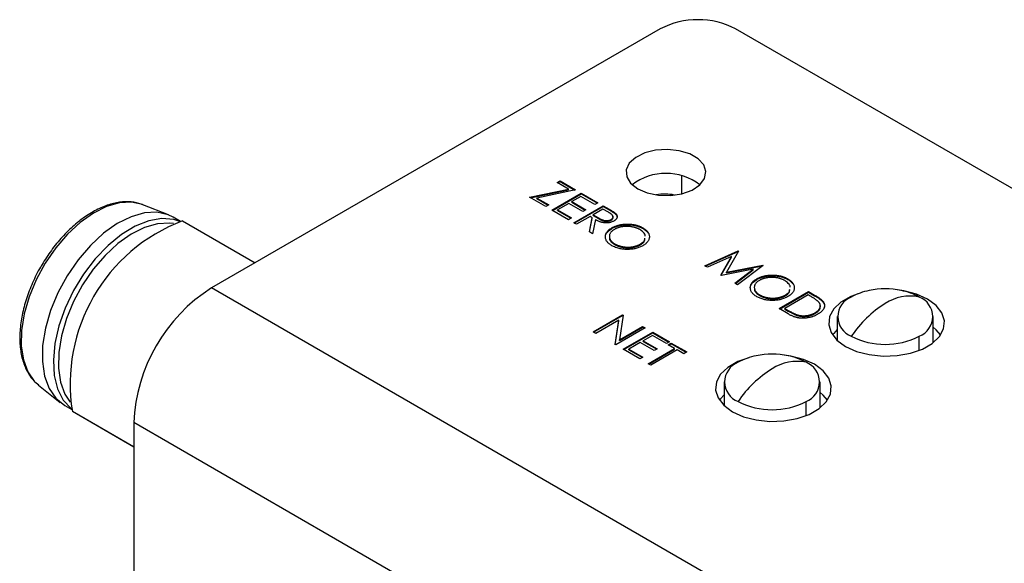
# Model space of a CAD drawing. Header units: millimetres. Extents: x 52 to 411, y 49 to 259.
# Tile 29 of 40: x 320 to 351, y 241 to 259. Entities that reach past the tile are written whole.
import ezdxf

# ---------------------------------------------------------------- set-up
doc = ezdxf.new("R2010")
doc.units = ezdxf.units.MM

msp = doc.modelspace()

# ---------------------------------------------------------------- linework, layer by layer
at = {"color": 7, "linetype": 'Continuous', "lineweight": 25}
for p, q in [((339.884, 258.217), (325.632, 249.99)), ((393.765, 228.491), (342.273, 258.217)), ((336.607, 253.333), (336.703, 253.388)), ((336.963, 253.127), (336.607, 253.333)), ((336.625, 253.323), (336.703, 253.368)), ((336.703, 253.388), (337.195, 253.104)), ((336.703, 253.368), (336.703, 253.388)), ((336.703, 253.368), (337.169, 253.099)), ((340.557, 253.553), (340.557, 252.98)), ((335.732, 252.869), (336.963, 253.127)), ((335.758, 252.854), (336.963, 253.107)), ((337.195, 253.104), (335.963, 252.846)), ((336.44, 252.461), (337.375, 253.001)), ((336.457, 252.45), (337.375, 252.98)), ((336.963, 253.107), (336.963, 253.127)), ((337.375, 253.001), (337.903, 252.696)), ((337.375, 252.98), (337.375, 253.001)), ((337.375, 252.98), (337.885, 252.686)), ((324.267, 252.309), (323.449, 252.633)), ((336.248, 252.571), (335.732, 252.869)), ((335.963, 252.846), (336.344, 252.627)), ((335.963, 252.826), (335.963, 252.846)), ((335.963, 252.826), (336.326, 252.616)), ((336.344, 252.627), (336.248, 252.571)), ((336.979, 252.675), (336.619, 252.468)), ((337.423, 252.419), (336.979, 252.675)), ((337.363, 252.897), (337.075, 252.731)), ((337.075, 252.731), (337.519, 252.474)), ((337.075, 252.71), (337.075, 252.731)), ((337.075, 252.71), (337.501, 252.464)), ((337.807, 252.641), (337.363, 252.897)), ((337.903, 252.696), (337.807, 252.641)), ((336.967, 252.156), (336.44, 252.461)), ((336.619, 252.468), (337.063, 252.211)), ((336.619, 252.447), (336.619, 252.468)), ((336.619, 252.447), (337.045, 252.201)), ((337.135, 252.059), (338.071, 252.599)), ((337.153, 252.049), (338.071, 252.578)), ((337.519, 252.474), (337.423, 252.419)), ((338.059, 252.495), (337.747, 252.315)), ((337.747, 252.315), (337.917, 252.216)), ((337.747, 252.294), (337.747, 252.315)), ((338.234, 252.394), (338.059, 252.495)), ((338.071, 252.599), (338.258, 252.491)), ((338.071, 252.578), (338.071, 252.599)), ((338.071, 252.578), (338.258, 252.47)), ((338.258, 252.47), (338.258, 252.491)), ((338.457, 252.341), (338.457, 252.361)), ((324.645, 252.105), (324.42, 252.235)), ((324.714, 252.123), (327.021, 250.792)), ((337.063, 252.211), (336.967, 252.156)), ((337.219, 252.011), (337.135, 252.059)), ((337.651, 252.26), (337.219, 252.011)), ((337.631, 251.773), (337.719, 252.22)), ((337.635, 251.771), (337.719, 252.2)), ((337.719, 252.22), (337.651, 252.26)), ((337.719, 252.2), (337.719, 252.22)), ((337.823, 252.161), (337.735, 251.713)), ((337.747, 252.294), (337.917, 252.195)), ((337.917, 252.195), (337.917, 252.216)), ((338.324, 252.143), (338.324, 252.164)), ((337.735, 251.713), (337.631, 251.773)), ((338.342, 251.877), (338.342, 251.897)), ((339.324, 251.883), (339.324, 251.903)), ((338.44, 251.368), (338.44, 251.389)), ((339.246, 251.36), (339.246, 251.381)), ((341.293, 250.696), (342.352, 251.164)), ((341.313, 250.684), (342.352, 251.144)), ((342.364, 251.158), (341.982, 250.492)), ((342.352, 251.164), (342.364, 251.158)), ((342.352, 251.144), (342.352, 251.164)), ((342.352, 251.144), (342.355, 251.142)), ((342.141, 250.985), (341.377, 250.647)), ((341.806, 250.4), (342.141, 250.985)), ((341.815, 250.395), (342.141, 250.964)), ((342.141, 250.964), (342.141, 250.985)), ((341.377, 250.647), (341.293, 250.696)), ((342.835, 250.582), (341.825, 250.389)), ((341.982, 250.492), (343.135, 250.712)), ((341.982, 250.471), (343.127, 250.69)), ((341.982, 250.471), (341.982, 250.492)), ((342.252, 250.142), (342.835, 250.582)), ((342.268, 250.133), (342.835, 250.561)), ((343.147, 250.705), (342.336, 250.093)), ((342.835, 250.561), (342.835, 250.582)), ((343.135, 250.712), (343.147, 250.705)), ((343.135, 250.696), (343.135, 250.712)), ((341.825, 250.389), (341.806, 250.4)), ((342.336, 250.093), (342.252, 250.142)), ((342.944, 250.257), (342.944, 250.278)), ((343.925, 250.263), (343.925, 250.284)), ((379.514, 218.885), (325.632, 249.99)), ((343.655, 249.332), (344.591, 249.872)), ((343.673, 249.321), (344.591, 249.851)), ((344.591, 249.872), (344.78, 249.763)), ((344.591, 249.851), (344.591, 249.872)), ((344.591, 249.851), (344.78, 249.742)), ((343.042, 249.748), (343.042, 249.769)), ((344.579, 249.768), (343.835, 249.339)), ((343.848, 249.741), (343.848, 249.761)), ((344.645, 249.73), (344.579, 249.768)), ((344.78, 249.742), (344.78, 249.763)), ((345.043, 249.551), (345.043, 249.572)), ((343.945, 249.165), (343.655, 249.332)), ((343.835, 249.339), (343.943, 249.277)), ((343.835, 249.318), (343.835, 249.339)), ((343.835, 249.318), (343.943, 249.256)), ((343.943, 249.256), (343.943, 249.277)), ((344.795, 249.18), (344.795, 249.201)), ((337.749, 248.594), (338.684, 249.134)), ((337.767, 248.584), (338.684, 249.114)), ((338.567, 248.97), (337.833, 248.546)), ((338.449, 248.19), (338.567, 248.97)), ((338.452, 248.188), (338.567, 248.949)), ((338.567, 248.949), (338.567, 248.97)), ((338.702, 249.124), (338.583, 248.342)), ((338.684, 249.134), (338.702, 249.124)), ((338.684, 249.114), (338.684, 249.134)), ((338.684, 249.114), (338.699, 249.105)), ((344.234, 249.115), (344.234, 249.136)), ((345.502, 249.079), (345.502, 248.327)), ((348.55, 248.255), (348.55, 249.079)), ((337.833, 248.546), (337.749, 248.594)), ((339.404, 248.719), (338.468, 248.179)), ((338.583, 248.342), (339.32, 248.767)), ((338.583, 248.322), (339.32, 248.747)), ((338.708, 248.041), (339.643, 248.581)), ((338.726, 248.03), (339.643, 248.56)), ((339.32, 248.767), (339.404, 248.719)), ((339.32, 248.747), (339.32, 248.767)), ((339.32, 248.747), (339.386, 248.709)), ((339.643, 248.581), (340.171, 248.276)), ((339.643, 248.56), (339.643, 248.581)), ((339.643, 248.56), (340.153, 248.266)), ((338.583, 248.322), (338.583, 248.342)), ((339.248, 248.255), (338.888, 248.047)), ((339.691, 247.999), (339.248, 248.255)), ((339.632, 248.477), (339.344, 248.311)), ((339.344, 248.311), (339.787, 248.054)), ((339.344, 248.29), (339.344, 248.311)), ((339.344, 248.29), (339.769, 248.044)), ((340.075, 248.221), (339.632, 248.477)), ((340.171, 248.276), (340.075, 248.221)), ((348.104, 248.007), (348.104, 248.457)), ((338.468, 248.179), (338.449, 248.19)), ((339.236, 247.736), (338.708, 248.041)), ((338.888, 248.047), (339.332, 247.791)), ((338.888, 248.027), (338.888, 248.047)), ((338.888, 248.027), (339.314, 247.781)), ((339.5, 247.584), (340.339, 248.068)), ((339.518, 247.573), (340.339, 248.047)), ((340.423, 248.02), (339.584, 247.535)), ((339.787, 248.054), (339.691, 247.999)), ((340.135, 248.186), (340.231, 248.241)), ((340.339, 248.068), (340.135, 248.186)), ((340.153, 248.176), (340.231, 248.221)), ((340.231, 248.241), (340.723, 247.957)), ((340.231, 248.221), (340.231, 248.241)), ((340.231, 248.221), (340.705, 247.947)), ((340.339, 248.047), (340.339, 248.068)), ((340.627, 247.902), (340.423, 248.02)), ((340.723, 247.957), (340.627, 247.902)), ((339.332, 247.791), (339.236, 247.736)), ((339.584, 247.535), (339.5, 247.584)), ((341.91, 247.006), (341.91, 246.253)), ((344.958, 246.181), (344.958, 247.006)), ((320.141, 246.901), (320.83, 246.355)), ((344.511, 245.933), (344.511, 246.384)), ((320.97, 246.26), (321.196, 246.13)), ((323.163, 244.936), (321.214, 246.061)), ((323.151, 244.943), (321.214, 246.061)), ((377.044, 214.608), (323.163, 245.713)), ((323.163, 245.713), (323.163, 203.04)), ((323.151, 244.943), (323.163, 244.936))]:
    msp.add_line(p, q, dxfattribs=at)
at = {"color": 7, "linetype": 'Continuous', "lineweight": 25, "flags": 128}
for points in [[(339.165, 253.137), (339.47, 253.007), (339.827, 252.935), (340.206, 252.927), (340.571, 252.983), (340.892, 253.1), (341.139, 253.265), (341.29, 253.466), (341.333, 253.683), (341.262, 253.897), (341.085, 254.091), (340.818, 254.245), (340.483, 254.347), (340.111, 254.388), (339.735, 254.364), (339.388, 254.276), (339.101, 254.134), (338.899, 253.949), (338.801, 253.737), (338.816, 253.519), (338.941, 253.313), (339.165, 253.137)], [(323.449, 252.633), (323.441, 252.636), (323.095, 252.713), (322.712, 252.693), (322.303, 252.576), (321.883, 252.366), (321.465, 252.071), (321.062, 251.698), (320.687, 251.261), (320.352, 250.773), (320.067, 250.25), (319.843, 249.709), (319.687, 249.167), (319.602, 248.642), (319.593, 248.151), (319.659, 247.709), (319.798, 247.33), (320.006, 247.027), (320.141, 246.901)], [(324.42, 252.235), (324.259, 252.312), (323.899, 252.393), (323.501, 252.372), (323.077, 252.25), (322.641, 252.032), (322.206, 251.725), (321.787, 251.338), (321.397, 250.883), (321.049, 250.377), (320.754, 249.833), (320.522, 249.272), (320.359, 248.709), (320.271, 248.163), (320.261, 247.653), (320.33, 247.193), (320.474, 246.8), (320.69, 246.486), (320.97, 246.26)], [(324.631, 252.101), (324.438, 252.161), (324.058, 252.191), (323.645, 252.119), (323.213, 251.949), (322.776, 251.685), (322.347, 251.336), (321.941, 250.914), (321.571, 250.431), (321.248, 249.904), (320.983, 249.35), (320.785, 248.785), (320.659, 248.229), (320.61, 247.699), (320.639, 247.212), (320.746, 246.784), (320.927, 246.428), (321.176, 246.157), (321.192, 246.144)], [(324.421, 252.032), (324.306, 252.046), (323.92, 252.026), (323.508, 251.908), (323.084, 251.696), (322.662, 251.398), (322.255, 251.022), (321.877, 250.581), (321.539, 250.089), (321.253, 249.561), (321.027, 249.016), (320.868, 248.469), (320.783, 247.94), (320.774, 247.444), (320.84, 246.998), (320.98, 246.616), (321.147, 246.36)], [(346.283, 249.848), (345.932, 249.723), (345.618, 249.541), (345.389, 249.322), (345.257, 249.078), (345.23, 248.822), (345.31, 248.57), (345.492, 248.336), (345.766, 248.134)], [(345.766, 248.134), (346.115, 247.976), (346.52, 247.871), (346.957, 247.825), (347.4, 247.84), (347.824, 247.916), (348.204, 248.049), (348.518, 248.23), (348.747, 248.45), (348.879, 248.694), (348.906, 248.95), (348.826, 249.202), (348.644, 249.436), (348.37, 249.638), (348.021, 249.796), (347.616, 249.901), (347.42, 249.929)], [(345.502, 248.667), (345.389, 248.544), (345.354, 248.497)], [(348.782, 248.497), (348.644, 248.658), (348.55, 248.739)], [(342.691, 247.774), (342.34, 247.649), (342.026, 247.468), (341.797, 247.249), (341.665, 247.004), (341.638, 246.748), (341.718, 246.496), (341.9, 246.262), (342.174, 246.06)], [(342.174, 246.06), (342.523, 245.902), (342.928, 245.797), (343.365, 245.751), (343.808, 245.767), (344.232, 245.843), (344.612, 245.975), (344.926, 246.157), (345.155, 246.376), (345.287, 246.621), (345.314, 246.876), (345.234, 247.128), (345.052, 247.362), (344.778, 247.564), (344.429, 247.722), (344.024, 247.827), (343.828, 247.856)], [(341.91, 246.594), (341.797, 246.471), (341.762, 246.423)], [(345.19, 246.423), (345.052, 246.584), (344.958, 246.666)]]:
    msp.add_lwpolyline(points, dxfattribs=at)
at = {"color": 7, "linetype": 'Continuous', "lineweight": 25}
for centre, radius, start, end in [((341.078, 255.912), 2.596, 62.6097, 117.3903), ((340.063, 251.844), 1.784, 52.8745, 127.1255), ((340.03, 251.451), 1.52, 78.3485, 100.5971), ((326.685, 246.944), 5.541, 110.8306, 189.1694), ((328.502, 245.482), 5.344, 122.4763, 177.5237), ((346.895, 247.987), 1.958, 101.1184, 118.9073), ((347.026, 247.42), 2.54, 78.4478, 101.5522), ((347.157, 247.987), 1.958, 61.0927, 78.8816), ((346.184, 249.079), 0.665, 110.7834, 249.2166), ((347.811, 248.317), 1.415, 78.0799, 123.6977), ((347.867, 249.079), 0.665, 290.7834, 69.2166), ((348.846, 246.524), 3.483, 121.5004, 146.2929), ((347.026, 250.537), 2.342, 242.6097, 297.3903), ((342.592, 247.006), 0.665, 110.7834, 249.2166), ((343.303, 245.914), 1.958, 101.1184, 118.9073), ((343.434, 245.346), 2.54, 78.4478, 101.5522), ((344.219, 246.243), 1.415, 78.0799, 123.6977), ((343.565, 245.914), 1.958, 61.0927, 78.8816), ((344.275, 247.006), 0.665, 290.7834, 69.2166), ((345.254, 244.451), 3.483, 121.5004, 146.2929), ((343.434, 248.463), 2.342, 242.6097, 297.3903)]:
    msp.add_arc(centre, radius, start, end, dxfattribs=at)
for points, knots in [([(323.469, 252.621), (323.371, 252.655), (323.164, 252.729), (322.808, 252.734), (322.422, 252.661), (322.02, 252.502), (321.615, 252.261), (321.218, 251.946), (320.844, 251.565), (320.503, 251.141), (320.312, 250.829), (320.219, 250.677)], [0, 0, 0, 0, 0.098095, 0.207061, 0.318128, 0.431513, 0.546242, 0.661316, 0.776246, 0.890989, 1, 1, 1, 1]), ([(338.324, 252.164), (338.331, 252.169), (338.346, 252.178), (338.362, 252.193), (338.374, 252.21), (338.382, 252.228), (338.385, 252.246), (338.383, 252.265), (338.376, 252.283), (338.366, 252.298), (338.355, 252.31), (338.345, 252.32), (338.332, 252.33), (338.317, 252.341), (338.3, 252.354), (338.28, 252.366), (338.258, 252.38), (338.242, 252.389), (338.234, 252.394)], [0, 0, 0, 0, 0.068814, 0.136365, 0.204019, 0.273064, 0.342913, 0.410965, 0.479169, 0.549308, 0.587652, 0.630647, 0.678879, 0.731934, 0.791111, 0.855283, 0.925086, 1, 1, 1, 1]), ([(338.258, 252.491), (338.27, 252.484), (338.294, 252.47), (338.328, 252.45), (338.358, 252.431), (338.385, 252.414), (338.408, 252.399), (338.428, 252.385), (338.444, 252.373), (338.453, 252.365), (338.457, 252.361)], [0, 0, 0, 0, 0.176258, 0.338434, 0.484822, 0.617158, 0.734698, 0.837385, 0.926372, 1, 1, 1, 1]), ([(338.258, 252.47), (338.27, 252.463), (338.294, 252.449), (338.328, 252.429), (338.358, 252.41), (338.385, 252.393), (338.408, 252.378), (338.428, 252.364), (338.444, 252.352), (338.453, 252.344), (338.457, 252.341)], [0, 0, 0, 0, 0.176258, 0.338434, 0.484822, 0.617158, 0.734698, 0.837385, 0.926372, 1, 1, 1, 1]), ([(338.457, 252.361), (338.462, 252.356), (338.472, 252.347), (338.485, 252.331), (338.495, 252.316), (338.503, 252.3), (338.508, 252.284), (338.512, 252.268), (338.513, 252.252), (338.511, 252.235), (338.507, 252.219), (338.501, 252.203), (338.492, 252.187), (338.48, 252.172), (338.466, 252.157), (338.449, 252.142), (338.43, 252.129), (338.415, 252.12), (338.408, 252.115)], [0, 0, 0, 0, 0.064217, 0.127064, 0.188745, 0.249132, 0.309453, 0.369827, 0.43065, 0.492352, 0.554072, 0.61569, 0.676798, 0.738439, 0.801317, 0.865185, 0.931641, 1, 1, 1, 1]), ([(338.457, 252.341), (338.477, 252.318), (338.517, 252.275), (338.51, 252.226), (338.506, 252.203)], [0, 0, 0, 0, 0.522885, 1, 1, 1, 1]), ([(338.408, 252.115), (338.395, 252.108), (338.37, 252.095), (338.328, 252.079), (338.283, 252.066), (338.236, 252.058), (338.188, 252.054), (338.14, 252.054), (338.09, 252.059), (338.05, 252.067), (338.017, 252.075), (337.991, 252.083), (337.965, 252.092), (337.938, 252.103), (337.91, 252.115), (337.881, 252.129), (337.852, 252.144), (337.833, 252.155), (337.823, 252.161)], [0, 0, 0, 0, 0.0787802, 0.1537206, 0.2267135, 0.2991912, 0.37119, 0.4430064, 0.5166892, 0.5932172, 0.6338729, 0.6769891, 0.7228995, 0.7719586, 0.8242113, 0.8793787, 0.9379481, 1, 1, 1, 1]), ([(337.917, 252.216), (337.925, 252.211), (337.94, 252.202), (337.964, 252.19), (337.986, 252.178), (338.007, 252.168), (338.027, 252.16), (338.046, 252.152), (338.064, 252.146), (338.086, 252.139), (338.113, 252.133), (338.146, 252.129), (338.179, 252.128), (338.212, 252.129), (338.243, 252.134), (338.273, 252.141), (338.3, 252.151), (338.316, 252.16), (338.324, 252.164)], [0, 0, 0, 0, 0.071668, 0.138913, 0.201185, 0.259124, 0.312255, 0.360682, 0.405086, 0.445102, 0.518778, 0.589462, 0.658462, 0.727283, 0.796322, 0.863175, 0.930949, 1, 1, 1, 1]), ([(337.917, 252.195), (337.925, 252.19), (337.94, 252.181), (337.964, 252.169), (337.986, 252.158), (338.007, 252.148), (338.027, 252.139), (338.046, 252.131), (338.064, 252.125), (338.086, 252.118), (338.113, 252.112), (338.146, 252.108), (338.179, 252.107), (338.212, 252.109), (338.243, 252.113), (338.273, 252.121), (338.3, 252.131), (338.316, 252.139), (338.324, 252.143)], [0, 0, 0, 0, 0.071668, 0.138913, 0.201185, 0.259124, 0.312255, 0.360682, 0.405086, 0.445102, 0.518778, 0.589462, 0.658462, 0.727283, 0.796322, 0.863175, 0.930949, 1, 1, 1, 1]), ([(338.324, 252.143), (338.337, 252.152), (338.362, 252.169), (338.381, 252.201), (338.387, 252.231), (338.379, 252.25), (338.376, 252.258)], [0, 0, 0, 0, 0.269378, 0.538761, 0.808204, 1, 1, 1, 1]), ([(338.342, 251.897), (338.354, 251.904), (338.376, 251.916), (338.412, 251.933), (338.449, 251.949), (338.488, 251.963), (338.529, 251.976), (338.57, 251.987), (338.613, 251.997), (338.657, 252.005), (338.702, 252.011), (338.747, 252.015), (338.792, 252.019), (338.837, 252.019), (338.882, 252.019), (338.927, 252.016), (338.971, 252.012), (339.016, 252.006), (339.059, 251.999), (339.101, 251.99), (339.142, 251.979), (339.182, 251.967), (339.22, 251.953), (339.256, 251.938), (339.291, 251.922), (339.313, 251.909), (339.324, 251.903)], [0, 0, 0, 0, 0.043209, 0.085873, 0.12812, 0.170152, 0.211918, 0.253753, 0.296006, 0.338443, 0.381015, 0.42282, 0.464089, 0.505126, 0.545975, 0.586985, 0.628339, 0.670084, 0.711992, 0.753039, 0.794049, 0.834886, 0.875498, 0.916547, 0.958004, 1, 1, 1, 1]), ([(338.342, 251.877), (338.354, 251.883), (338.376, 251.896), (338.412, 251.913), (338.449, 251.928), (338.488, 251.943), (338.529, 251.955), (338.57, 251.966), (338.613, 251.976), (338.657, 251.984), (338.702, 251.99), (338.747, 251.995), (338.792, 251.998), (338.837, 251.999), (338.882, 251.998), (338.927, 251.996), (338.971, 251.992), (339.016, 251.986), (339.059, 251.978), (339.101, 251.969), (339.142, 251.958), (339.182, 251.946), (339.22, 251.933), (339.256, 251.917), (339.291, 251.901), (339.313, 251.889), (339.324, 251.883)], [0, 0, 0, 0, 0.043209, 0.085873, 0.12812, 0.170152, 0.211918, 0.253753, 0.296006, 0.338443, 0.381015, 0.42282, 0.464089, 0.505126, 0.545975, 0.586985, 0.628339, 0.670084, 0.711992, 0.753039, 0.794049, 0.834886, 0.875498, 0.916547, 0.958004, 1, 1, 1, 1]), ([(338.143, 251.627), (338.143, 251.629), (338.132, 251.675), (338.194, 251.77), (338.293, 251.841), (338.342, 251.877)], [0, 0, 0, 0, 0.0123508, 0.5060844, 1, 1, 1, 1]), ([(338.348, 251.331), (338.331, 251.341), (338.299, 251.361), (338.257, 251.393), (338.221, 251.427), (338.191, 251.462), (338.168, 251.498), (338.152, 251.536), (338.142, 251.576), (338.139, 251.616), (338.142, 251.656), (338.151, 251.695), (338.167, 251.733), (338.19, 251.769), (338.218, 251.804), (338.253, 251.837), (338.294, 251.868), (338.326, 251.888), (338.342, 251.897)], [0, 0, 0, 0, 0.065819, 0.129747, 0.192072, 0.253459, 0.31457, 0.37628, 0.439026, 0.503267, 0.567493, 0.629705, 0.691, 0.751452, 0.812004, 0.87315, 0.935635, 1, 1, 1, 1]), ([(338.427, 251.849), (338.413, 251.841), (338.388, 251.825), (338.354, 251.8), (338.326, 251.773), (338.304, 251.744), (338.286, 251.715), (338.274, 251.684), (338.268, 251.652), (338.266, 251.62), (338.27, 251.587), (338.279, 251.555), (338.293, 251.524), (338.313, 251.495), (338.337, 251.466), (338.366, 251.439), (338.4, 251.413), (338.427, 251.397), (338.44, 251.389)], [0, 0, 0, 0, 0.064504, 0.126899, 0.187747, 0.24815, 0.308586, 0.369583, 0.431827, 0.49618, 0.560668, 0.623504, 0.68526, 0.746537, 0.808327, 0.870486, 0.934317, 1, 1, 1, 1]), ([(339.232, 251.846), (339.223, 251.851), (339.205, 251.861), (339.176, 251.874), (339.146, 251.887), (339.115, 251.898), (339.082, 251.908), (339.048, 251.917), (339.012, 251.925), (338.976, 251.932), (338.939, 251.937), (338.902, 251.941), (338.865, 251.944), (338.828, 251.945), (338.791, 251.944), (338.755, 251.943), (338.718, 251.94), (338.682, 251.935), (338.647, 251.929), (338.612, 251.922), (338.578, 251.913), (338.546, 251.903), (338.514, 251.892), (338.484, 251.879), (338.454, 251.865), (338.436, 251.854), (338.427, 251.849)], [0, 0, 0, 0, 0.0420233, 0.0836449, 0.1249838, 0.1662475, 0.2077016, 0.2496311, 0.2917418, 0.3347429, 0.3774602, 0.4195563, 0.4610442, 0.5020963, 0.5428907, 0.5838008, 0.6248636, 0.6662247, 0.7073992, 0.7485567, 0.7896546, 0.8307397, 0.8720701, 0.9139934, 0.9564981, 1, 1, 1, 1]), ([(339.401, 251.634), (339.402, 251.638), (339.41, 251.679), (339.352, 251.757), (339.272, 251.816), (339.232, 251.846)], [0, 0, 0, 0, 0.046263, 0.523306, 1, 1, 1, 1]), ([(339.324, 251.903), (339.341, 251.893), (339.374, 251.873), (339.417, 251.84), (339.454, 251.806), (339.484, 251.771), (339.507, 251.734), (339.524, 251.696), (339.534, 251.657), (339.538, 251.617), (339.535, 251.576), (339.525, 251.537), (339.509, 251.499), (339.486, 251.463), (339.457, 251.428), (339.421, 251.394), (339.379, 251.362), (339.347, 251.342), (339.33, 251.332)], [0, 0, 0, 0, 0.06657, 0.130749, 0.193413, 0.254989, 0.316114, 0.377262, 0.439401, 0.502971, 0.566525, 0.628231, 0.689091, 0.749345, 0.81017, 0.87161, 0.934869, 1, 1, 1, 1]), ([(339.324, 251.883), (339.341, 251.872), (339.374, 251.852), (339.417, 251.819), (339.454, 251.785), (339.478, 251.757), (339.49, 251.74), (339.493, 251.735)], [0, 0, 0, 0, 0.06657, 0.130749, 0.1934128, 0.2549894, 0.28, 0.28, 0.28, 0.28]), ([(338.273, 251.577), (338.272, 251.573), (338.264, 251.533), (338.318, 251.454), (338.4, 251.397), (338.44, 251.368)], [0, 0, 0, 0, 0.043999, 0.521869, 1, 1, 1, 1]), ([(338.44, 251.389), (338.45, 251.383), (338.468, 251.373), (338.498, 251.359), (338.529, 251.345), (338.561, 251.334), (338.594, 251.323), (338.628, 251.314), (338.664, 251.306), (338.7, 251.299), (338.737, 251.293), (338.773, 251.289), (338.81, 251.287), (338.847, 251.285), (338.883, 251.286), (338.919, 251.287), (338.956, 251.291), (338.992, 251.295), (339.027, 251.301), (339.062, 251.309), (339.095, 251.317), (339.128, 251.327), (339.159, 251.339), (339.189, 251.352), (339.219, 251.365), (339.237, 251.376), (339.246, 251.381)], [0, 0, 0, 0, 0.043633, 0.086538, 0.129177, 0.171436, 0.213416, 0.255266, 0.297369, 0.339941, 0.382347, 0.423953, 0.464871, 0.505572, 0.546003, 0.586568, 0.627065, 0.668271, 0.709549, 0.750428, 0.791096, 0.832027, 0.873136, 0.914611, 0.956956, 1, 1, 1, 1]), ([(339.246, 251.381), (339.303, 251.419), (339.388, 251.476), (339.391, 251.549), (339.391, 251.574)], [0, 0, 0, 0, 0.6662599, 1, 1, 1, 1]), ([(339.246, 251.36), (339.303, 251.398), (339.388, 251.455), (339.391, 251.528), (339.391, 251.553)], [0, 0, 0, 0, 0.6662599, 1, 1, 1, 1]), ([(339.33, 251.332), (339.313, 251.323), (339.279, 251.304), (339.223, 251.28), (339.166, 251.259), (339.105, 251.243), (339.042, 251.229), (338.976, 251.22), (338.908, 251.215), (338.839, 251.213), (338.769, 251.214), (338.701, 251.22), (338.636, 251.229), (338.573, 251.242), (338.512, 251.259), (338.455, 251.279), (338.399, 251.303), (338.365, 251.322), (338.348, 251.331)], [0, 0, 0, 0, 0.065227, 0.128569, 0.19032, 0.251378, 0.312388, 0.373789, 0.436431, 0.500567, 0.564687, 0.627136, 0.688455, 0.749246, 0.810155, 0.871671, 0.934773, 1, 1, 1, 1]), ([(338.44, 251.368), (338.45, 251.363), (338.468, 251.352), (338.498, 251.338), (338.529, 251.325), (338.561, 251.313), (338.594, 251.302), (338.628, 251.293), (338.664, 251.285), (338.7, 251.278), (338.737, 251.272), (338.773, 251.268), (338.81, 251.266), (338.847, 251.265), (338.883, 251.265), (338.919, 251.267), (338.956, 251.27), (338.992, 251.274), (339.027, 251.281), (339.062, 251.288), (339.095, 251.297), (339.128, 251.307), (339.159, 251.318), (339.189, 251.331), (339.219, 251.345), (339.237, 251.355), (339.246, 251.36)], [0, 0, 0, 0, 0.043633, 0.086538, 0.129177, 0.171436, 0.213416, 0.255266, 0.297369, 0.339941, 0.382347, 0.423953, 0.464871, 0.505572, 0.546003, 0.586568, 0.627065, 0.668271, 0.709549, 0.750428, 0.791096, 0.832027, 0.873136, 0.914611, 0.956956, 1, 1, 1, 1]), ([(320.219, 250.677), (320.214, 250.669), (320.109, 250.505), (319.946, 250.155), (319.744, 249.643), (319.61, 249.127), (319.541, 248.627), (319.543, 248.154), (319.615, 247.721), (319.762, 247.346), (319.94, 247.069), (320.092, 246.954), (320.147, 246.912)], [0, 0, 0, 0, 0.005658, 0.121141, 0.236715, 0.35249, 0.46859, 0.585108, 0.702007, 0.818676, 0.933849, 1, 1, 1, 1]), ([(342.745, 250.008), (342.744, 250.009), (342.733, 250.056), (342.795, 250.15), (342.894, 250.222), (342.944, 250.257)], [0, 0, 0, 0, 0.0123508, 0.5060844, 1, 1, 1, 1]), ([(342.949, 249.712), (342.933, 249.722), (342.9, 249.742), (342.858, 249.774), (342.822, 249.807), (342.793, 249.842), (342.77, 249.879), (342.753, 249.917), (342.744, 249.956), (342.74, 249.996), (342.743, 250.036), (342.753, 250.076), (342.769, 250.113), (342.791, 250.149), (342.819, 250.184), (342.855, 250.217), (342.896, 250.249), (342.927, 250.268), (342.944, 250.278)], [0, 0, 0, 0, 0.065819, 0.129747, 0.192072, 0.253459, 0.31457, 0.37628, 0.439026, 0.503267, 0.567493, 0.629705, 0.691, 0.751452, 0.812004, 0.87315, 0.935635, 1, 1, 1, 1]), ([(343.028, 250.23), (343.015, 250.222), (342.989, 250.206), (342.956, 250.18), (342.927, 250.153), (342.905, 250.125), (342.887, 250.096), (342.875, 250.065), (342.869, 250.033), (342.868, 250), (342.872, 249.968), (342.88, 249.936), (342.895, 249.905), (342.914, 249.875), (342.938, 249.847), (342.968, 249.819), (343.002, 249.793), (343.028, 249.777), (343.042, 249.769)], [0, 0, 0, 0, 0.064504, 0.1268993, 0.1877465, 0.2481497, 0.3085861, 0.369583, 0.431827, 0.4961797, 0.5606679, 0.6235045, 0.6852604, 0.7465368, 0.8083274, 0.8704862, 0.9343169, 1, 1, 1, 1]), ([(342.944, 250.278), (342.955, 250.284), (342.977, 250.297), (343.014, 250.314), (343.051, 250.33), (343.09, 250.344), (343.13, 250.356), (343.171, 250.368), (343.215, 250.377), (343.259, 250.385), (343.304, 250.392), (343.349, 250.396), (343.394, 250.399), (343.438, 250.4), (343.483, 250.399), (343.528, 250.397), (343.573, 250.393), (343.617, 250.387), (343.66, 250.379), (343.703, 250.37), (343.744, 250.36), (343.783, 250.347), (343.821, 250.334), (343.857, 250.319), (343.892, 250.302), (343.914, 250.29), (343.925, 250.284)], [0, 0, 0, 0, 0.043209, 0.085873, 0.12812, 0.170152, 0.211918, 0.253753, 0.296006, 0.338443, 0.381015, 0.42282, 0.464089, 0.505126, 0.545975, 0.586985, 0.628339, 0.670084, 0.711992, 0.753039, 0.794049, 0.834886, 0.875498, 0.916547, 0.958004, 1, 1, 1, 1]), ([(342.944, 250.257), (342.955, 250.264), (342.977, 250.276), (343.014, 250.293), (343.051, 250.309), (343.09, 250.323), (343.13, 250.336), (343.171, 250.347), (343.215, 250.356), (343.259, 250.364), (343.304, 250.371), (343.349, 250.375), (343.394, 250.378), (343.438, 250.379), (343.483, 250.379), (343.528, 250.376), (343.573, 250.372), (343.617, 250.366), (343.66, 250.359), (343.703, 250.349), (343.744, 250.339), (343.783, 250.327), (343.821, 250.313), (343.857, 250.298), (343.892, 250.281), (343.914, 250.269), (343.925, 250.263)], [0, 0, 0, 0, 0.043209, 0.085873, 0.12812, 0.170152, 0.211918, 0.253753, 0.296006, 0.338443, 0.381015, 0.42282, 0.464089, 0.505126, 0.545975, 0.586985, 0.628339, 0.670084, 0.711992, 0.753039, 0.794049, 0.834886, 0.875498, 0.916547, 0.958004, 1, 1, 1, 1]), ([(343.833, 250.226), (343.824, 250.231), (343.806, 250.241), (343.777, 250.255), (343.747, 250.267), (343.716, 250.279), (343.683, 250.289), (343.649, 250.298), (343.614, 250.306), (343.577, 250.312), (343.54, 250.318), (343.503, 250.322), (343.466, 250.324), (343.429, 250.325), (343.393, 250.325), (343.356, 250.323), (343.32, 250.32), (343.284, 250.315), (343.248, 250.309), (343.213, 250.302), (343.18, 250.293), (343.147, 250.283), (343.116, 250.272), (343.085, 250.259), (343.056, 250.245), (343.037, 250.235), (343.028, 250.23)], [0, 0, 0, 0, 0.042023, 0.083645, 0.124984, 0.166247, 0.207702, 0.249631, 0.291742, 0.334743, 0.37746, 0.419556, 0.461044, 0.502096, 0.542891, 0.583801, 0.624864, 0.666225, 0.707399, 0.748557, 0.789655, 0.83074, 0.87207, 0.913993, 0.956498, 1, 1, 1, 1]), ([(344.003, 250.015), (344.003, 250.018), (344.011, 250.059), (343.954, 250.138), (343.873, 250.197), (343.833, 250.226)], [0, 0, 0, 0, 0.046263, 0.523306, 1, 1, 1, 1]), ([(343.925, 250.284), (343.942, 250.274), (343.975, 250.253), (344.019, 250.221), (344.055, 250.187), (344.086, 250.151), (344.109, 250.115), (344.126, 250.077), (344.136, 250.037), (344.139, 249.997), (344.136, 249.957), (344.127, 249.918), (344.111, 249.88), (344.088, 249.843), (344.059, 249.808), (344.023, 249.775), (343.981, 249.743), (343.948, 249.723), (343.932, 249.713)], [0, 0, 0, 0, 0.06657, 0.130749, 0.193413, 0.254989, 0.316114, 0.377262, 0.439401, 0.502971, 0.566525, 0.628231, 0.689091, 0.749345, 0.81017, 0.87161, 0.934869, 1, 1, 1, 1]), ([(343.925, 250.263), (343.942, 250.253), (343.975, 250.233), (344.019, 250.2), (344.055, 250.166), (344.08, 250.137), (344.092, 250.12), (344.095, 250.115)], [0, 0, 0, 0, 0.06657, 0.130749, 0.1934128, 0.2549894, 0.28, 0.28, 0.28, 0.28]), ([(342.874, 249.957), (342.873, 249.954), (342.866, 249.913), (342.92, 249.835), (343.001, 249.777), (343.042, 249.748)], [0, 0, 0, 0, 0.043999, 0.521869, 1, 1, 1, 1]), ([(343.848, 249.761), (343.904, 249.799), (343.989, 249.856), (343.992, 249.93), (343.993, 249.954)], [0, 0, 0, 0, 0.66626, 1, 1, 1, 1]), ([(343.848, 249.741), (343.904, 249.779), (343.989, 249.836), (343.992, 249.909), (343.993, 249.933)], [0, 0, 0, 0, 0.66626, 1, 1, 1, 1]), ([(343.932, 249.713), (343.914, 249.703), (343.88, 249.685), (343.825, 249.661), (343.767, 249.64), (343.706, 249.623), (343.643, 249.61), (343.578, 249.601), (343.51, 249.595), (343.44, 249.593), (343.37, 249.595), (343.303, 249.6), (343.237, 249.609), (343.174, 249.623), (343.114, 249.639), (343.056, 249.66), (343, 249.684), (342.967, 249.702), (342.949, 249.712)], [0, 0, 0, 0, 0.065227, 0.128569, 0.19032, 0.251378, 0.312388, 0.373789, 0.436431, 0.500567, 0.564687, 0.627136, 0.688455, 0.749246, 0.810155, 0.871671, 0.934773, 1, 1, 1, 1]), ([(343.042, 249.769), (343.051, 249.764), (343.07, 249.753), (343.1, 249.739), (343.131, 249.726), (343.163, 249.714), (343.196, 249.704), (343.23, 249.694), (343.265, 249.686), (343.301, 249.679), (343.338, 249.674), (343.375, 249.67), (343.411, 249.667), (343.448, 249.666), (343.485, 249.666), (343.521, 249.668), (343.557, 249.671), (343.593, 249.676), (343.629, 249.682), (343.663, 249.689), (343.697, 249.698), (343.729, 249.708), (343.76, 249.719), (343.791, 249.732), (343.82, 249.746), (343.839, 249.756), (343.848, 249.761)], [0, 0, 0, 0, 0.043633, 0.086538, 0.129177, 0.171436, 0.213416, 0.255266, 0.297369, 0.339941, 0.382347, 0.423953, 0.464871, 0.505572, 0.546003, 0.586568, 0.627065, 0.668271, 0.709549, 0.750428, 0.791096, 0.832027, 0.873136, 0.914611, 0.956956, 1, 1, 1, 1]), ([(343.042, 249.748), (343.051, 249.743), (343.07, 249.733), (343.1, 249.718), (343.131, 249.705), (343.163, 249.693), (343.196, 249.683), (343.23, 249.673), (343.265, 249.665), (343.301, 249.658), (343.338, 249.653), (343.375, 249.649), (343.411, 249.646), (343.448, 249.645), (343.485, 249.645), (343.521, 249.647), (343.557, 249.65), (343.593, 249.655), (343.629, 249.661), (343.663, 249.668), (343.697, 249.677), (343.729, 249.687), (343.76, 249.699), (343.791, 249.711), (343.82, 249.725), (343.839, 249.735), (343.848, 249.741)], [0, 0, 0, 0, 0.043633, 0.086538, 0.129177, 0.171436, 0.213416, 0.255266, 0.297369, 0.339941, 0.382347, 0.423953, 0.464871, 0.505572, 0.546003, 0.586568, 0.627065, 0.668271, 0.709549, 0.750428, 0.791096, 0.832027, 0.873136, 0.914611, 0.956956, 1, 1, 1, 1]), ([(344.906, 249.549), (344.9, 249.555), (344.888, 249.567), (344.866, 249.586), (344.84, 249.606), (344.809, 249.628), (344.774, 249.651), (344.735, 249.676), (344.692, 249.703), (344.661, 249.721), (344.645, 249.73)], [0, 0, 0, 0, 0.084319, 0.179285, 0.286583, 0.405111, 0.535593, 0.67819, 0.832976, 1, 1, 1, 1]), ([(344.78, 249.763), (344.796, 249.753), (344.828, 249.735), (344.872, 249.708), (344.912, 249.682), (344.947, 249.657), (344.978, 249.634), (345.004, 249.612), (345.026, 249.592), (345.037, 249.578), (345.043, 249.572)], [0, 0, 0, 0, 0.164289, 0.317406, 0.458844, 0.589367, 0.707831, 0.81577, 0.91288, 1, 1, 1, 1]), ([(344.78, 249.742), (344.796, 249.733), (344.828, 249.714), (344.872, 249.687), (344.912, 249.661), (344.947, 249.636), (344.978, 249.613), (345.004, 249.591), (345.026, 249.571), (345.037, 249.558), (345.043, 249.551)], [0, 0, 0, 0, 0.164289, 0.317406, 0.458844, 0.589367, 0.707831, 0.81577, 0.91288, 1, 1, 1, 1]), ([(344.795, 249.201), (344.806, 249.207), (344.827, 249.219), (344.855, 249.24), (344.881, 249.26), (344.903, 249.281), (344.921, 249.302), (344.937, 249.324), (344.949, 249.347), (344.958, 249.369), (344.964, 249.392), (344.966, 249.415), (344.964, 249.438), (344.96, 249.461), (344.952, 249.483), (344.94, 249.505), (344.925, 249.527), (344.912, 249.542), (344.906, 249.549)], [0, 0, 0, 0, 0.0701512, 0.1378126, 0.2032262, 0.2671741, 0.330024, 0.3917943, 0.4530844, 0.5143339, 0.575, 0.6348655, 0.6941163, 0.7534416, 0.8131258, 0.8740797, 0.936007, 1, 1, 1, 1]), ([(345.043, 249.572), (345.049, 249.563), (345.063, 249.546), (345.078, 249.52), (345.089, 249.493), (345.097, 249.466), (345.099, 249.439), (345.099, 249.412), (345.094, 249.384), (345.085, 249.357), (345.073, 249.329), (345.056, 249.302), (345.036, 249.276), (345.012, 249.25), (344.984, 249.224), (344.953, 249.2), (344.918, 249.175), (344.892, 249.16), (344.879, 249.152)], [0, 0, 0, 0, 0.061545, 0.121694, 0.181155, 0.239875, 0.298702, 0.357647, 0.417605, 0.478494, 0.540407, 0.602345, 0.665004, 0.728559, 0.793651, 0.860534, 0.929236, 1, 1, 1, 1]), ([(345.043, 249.551), (345.072, 249.51), (345.112, 249.454), (345.092, 249.395), (345.087, 249.379)], [0, 0, 0, 0, 0.724862, 1, 1, 1, 1]), ([(343.943, 249.277), (343.958, 249.268), (343.988, 249.251), (344.032, 249.227), (344.073, 249.205), (344.11, 249.187), (344.145, 249.17), (344.177, 249.156), (344.206, 249.145), (344.225, 249.139), (344.234, 249.136)], [0, 0, 0, 0, 0.171901, 0.330628, 0.475549, 0.606746, 0.725024, 0.829742, 0.921323, 1, 1, 1, 1]), ([(343.943, 249.256), (343.958, 249.247), (343.988, 249.23), (344.032, 249.206), (344.073, 249.185), (344.11, 249.166), (344.145, 249.149), (344.177, 249.136), (344.206, 249.124), (344.225, 249.118), (344.234, 249.115)], [0, 0, 0, 0, 0.171901, 0.330628, 0.475549, 0.606746, 0.725024, 0.829742, 0.921323, 1, 1, 1, 1]), ([(344.234, 249.136), (344.245, 249.133), (344.268, 249.127), (344.303, 249.119), (344.339, 249.113), (344.374, 249.109), (344.411, 249.107), (344.447, 249.107), (344.484, 249.108), (344.52, 249.111), (344.557, 249.116), (344.593, 249.123), (344.629, 249.131), (344.663, 249.141), (344.698, 249.154), (344.731, 249.167), (344.764, 249.183), (344.784, 249.195), (344.795, 249.201)], [0, 0, 0, 0, 0.062415, 0.123338, 0.183125, 0.241783, 0.300579, 0.35968, 0.418882, 0.479531, 0.540851, 0.602303, 0.664463, 0.727806, 0.792895, 0.859672, 0.928464, 1, 1, 1, 1]), ([(344.795, 249.18), (344.835, 249.207), (344.916, 249.261), (344.97, 249.351), (344.961, 249.407), (344.958, 249.427)], [0, 0, 0, 0, 0.389429, 0.778034, 1, 1, 1, 1]), ([(344.879, 249.152), (344.867, 249.145), (344.844, 249.132), (344.807, 249.115), (344.771, 249.098), (344.732, 249.084), (344.694, 249.071), (344.654, 249.06), (344.614, 249.051), (344.573, 249.043), (344.532, 249.037), (344.491, 249.033), (344.451, 249.03), (344.412, 249.029), (344.373, 249.029), (344.335, 249.031), (344.297, 249.035), (344.26, 249.041), (344.223, 249.048), (344.186, 249.058), (344.147, 249.07), (344.108, 249.085), (344.068, 249.101), (344.028, 249.12), (343.986, 249.141), (343.959, 249.157), (343.945, 249.165)], [0, 0, 0, 0, 0.046081, 0.090807, 0.134295, 0.177024, 0.218823, 0.260244, 0.30108, 0.341614, 0.381583, 0.42012, 0.458075, 0.494738, 0.531195, 0.566934, 0.602713, 0.638327, 0.674853, 0.713467, 0.754442, 0.797815, 0.843989, 0.893072, 0.944963, 1, 1, 1, 1]), ([(344.234, 249.115), (344.245, 249.112), (344.268, 249.106), (344.303, 249.098), (344.339, 249.092), (344.374, 249.088), (344.411, 249.086), (344.447, 249.086), (344.484, 249.087), (344.52, 249.09), (344.557, 249.095), (344.593, 249.102), (344.629, 249.11), (344.663, 249.121), (344.698, 249.133), (344.731, 249.147), (344.764, 249.162), (344.784, 249.174), (344.795, 249.18)], [0, 0, 0, 0, 0.062415, 0.123338, 0.183125, 0.241783, 0.300579, 0.35968, 0.418882, 0.479531, 0.540851, 0.602303, 0.664463, 0.727806, 0.792895, 0.859672, 0.928464, 1, 1, 1, 1])]:
    msp.add_open_spline(points, degree=3, knots=knots, dxfattribs=at)

doc.saveas('drawing.dxf')
